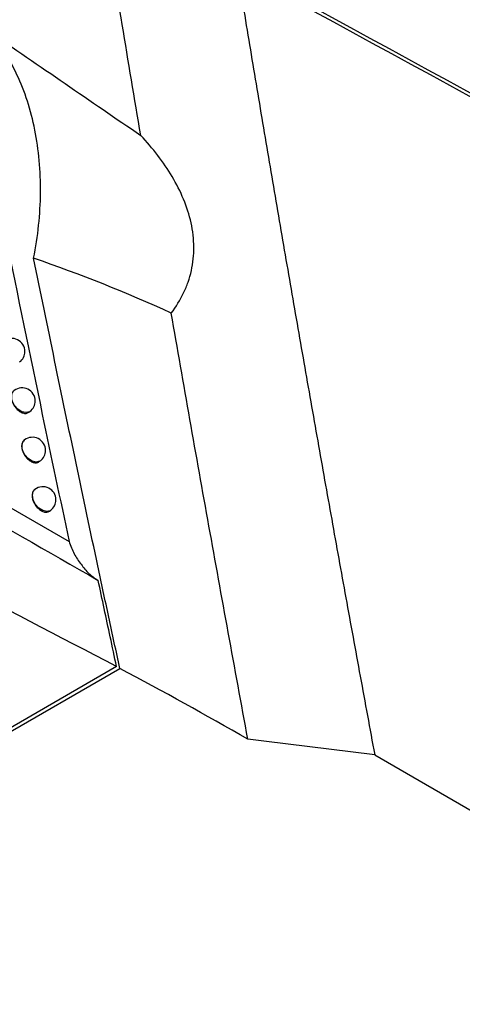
# Model space of a CAD drawing. Header units: millimetres. Extents: x -203 to 471, y -207 to 525.
# Tile 38 of 106: x 388.42 to 396.88, y -121.29 to -102.51. Entities that reach past the tile are written whole.
import ezdxf

# ---------------------------------------------------------------- set-up
doc = ezdxf.new("R2010")
doc.units = ezdxf.units.MM

msp = doc.modelspace()

# ---------------------------------------------------------------- linework, layer by layer
at = {"color": 7, "linetype": 'Continuous', "lineweight": 25}
for p, q in [((388.599, -109.998), (388.621, -109.981)), ((388.518, -110.525), (388.511, -110.531)), ((388.797, -110.941), (388.819, -110.924)), ((388.717, -111.469), (388.71, -111.474)), ((388.996, -111.885), (389.019, -111.868)), ((316.297, -157.627), (390.337, -114.884)), ((390.274, -114.848), (353.26, -136.215)), ((393.085, -116.274), (392.783, -116.237)), ((395.205, -116.533), (393.085, -116.274)), ((395.205, -116.533), (439.782, -142.267))]:
    msp.add_line(p, q, dxfattribs=at)
at = {"color": 7, "linetype": 'Continuous', "lineweight": 25, "flags": 128}
for points in [[(388.621, -109.981), (388.611, -109.988), (388.545, -110.005), (388.468, -109.988), (388.392, -109.939), (388.327, -109.867), (388.284, -109.781), (388.27, -109.696), (388.286, -109.623), (388.32, -109.582)], [(388.819, -110.924), (388.809, -110.931), (388.743, -110.948), (388.666, -110.931), (388.589, -110.882), (388.525, -110.81), (388.482, -110.724), (388.468, -110.639), (388.484, -110.566), (388.518, -110.525)], [(389.019, -111.868), (389.008, -111.875), (388.942, -111.891), (388.865, -111.874), (388.789, -111.826), (388.724, -111.753), (388.681, -111.668), (388.667, -111.582), (388.683, -111.51), (388.717, -111.469)]]:
    msp.add_lwpolyline(points, dxfattribs=at)
at = {"color": 7, "linetype": 'Continuous', "lineweight": 25}
for centre, start, end in [((388.274, -108.839), 0, 127.0492), ((388.274, -108.839), 307.0492, 0), ((388.471, -109.782), 360, 127.0492), ((388.471, -109.782), 307.0492, 360), ((388.669, -110.725), 0, 127.0492), ((388.669, -110.725), 307.0492, 0), ((388.868, -111.668), 0, 127.0492), ((388.868, -111.668), 307.0492, 0)]:
    msp.add_arc(centre, 0.25, start, end, dxfattribs=at)
for points in [[(391.206, -92.906), (407.398, -102.129), (423.59, -111.365), (439.782, -120.626)], [(439.659, -120.891), (423.497, -111.631), (407.332, -102.395), (391.166, -93.175)], [(390.738, -104.715), (390.499, -103.306), (390.265, -101.898), (390.035, -100.492)], [(392.535, -101.453), (408.249, -110.026), (423.962, -118.586), (439.672, -127.125)], [(439.782, -127.242), (424.049, -118.699), (408.315, -110.132), (392.581, -101.552)], [(387.818, -102.716), (388.81, -103.392), (389.782, -104.067), (390.738, -104.715)], [(391.32, -108.105), (390.459, -107.71), (389.583, -107.369), (388.691, -107.057)], [(392.783, -116.237), (391.981, -115.777), (391.166, -115.326), (390.337, -114.884)]]:
    msp.add_open_spline(points, degree=3, dxfattribs=at)
for points, knots in [([(392.583, -101.592), (392.665, -102.089), (392.829, -103.082), (393.08, -104.572), (393.333, -106.063), (393.591, -107.556), (393.851, -109.05), (394.115, -110.544), (394.382, -112.04), (394.653, -113.536), (394.927, -115.034), (395.112, -116.033), (395.205, -116.533)], [0, 0, 0, 0, 0.100005, 0.200007, 0.300006, 0.400004, 0.5, 0.599997, 0.699995, 0.799994, 0.899995, 1, 1, 1, 1]), ([(388.691, -107.057), (388.775, -106.638), (388.819, -106.221), (388.826, -105.6), (388.817, -105.395), (388.781, -104.996), (388.753, -104.802), (388.677, -104.424), (388.629, -104.239), (388.514, -103.885), (388.448, -103.717), (388.298, -103.399), (388.214, -103.249), (388.029, -102.967), (387.927, -102.835), (387.818, -102.716)], [0, 0, 0, 0, 0.25, 0.25, 0.375, 0.375, 0.5, 0.5, 0.625, 0.625, 0.75, 0.75, 0.875, 0.875, 1, 1, 1, 1]), ([(391.32, -108.105), (391.412, -107.984), (391.491, -107.856), (391.588, -107.653), (391.616, -107.584), (391.666, -107.442), (391.687, -107.369), (391.736, -107.148), (391.752, -106.998), (391.75, -106.694), (391.732, -106.538), (391.665, -106.233), (391.616, -106.082), (391.493, -105.786), (391.419, -105.641), (391.17, -105.222), (390.967, -104.962), (390.738, -104.715)], [0, 0, 0, 0, 0.125, 0.125, 0.1875, 0.1875, 0.25, 0.25, 0.375, 0.375, 0.5, 0.5, 0.625, 0.625, 0.75, 0.75, 1, 1, 1, 1]), ([(378.343, -106.536), (380.258, -107.499), (384.091, -109.424), (387.609, -111.448), (389.368, -112.461)], [0, 0, 0, 0, 0.499942, 1, 1, 1, 1]), ([(388.158, -106.644), (388.389, -107.775), (388.786, -109.712), (389.197, -111.653), (389.368, -112.461)], [0, 0, 0, 0, 0.5839522, 1, 1, 1, 1]), ([(377.799, -106.738), (379.911, -107.787), (384.137, -109.886), (387.995, -112.098), (389.924, -113.205)], [0, 0, 0, 0, 0.4998985, 1, 1, 1, 1]), ([(390.337, -114.884), (390.303, -114.72), (390.267, -114.557), (390.196, -114.23), (390.091, -113.741), (389.986, -113.251), (389.777, -112.271), (389.362, -110.314), (388.957, -108.359), (388.691, -107.057)], [0, 0, 0, 0, 0.0625, 0.0625, 0.125, 0.25, 0.25, 0.5, 1, 1, 1, 1]), ([(390.274, -114.848), (388.077, -113.703), (384.581, -111.88), (379.55, -109.576), (376.745, -108.404), (375.341, -107.817)], [0, 0, 0, 0, 0.457917, 0.728751, 1, 1, 1, 1]), ([(392.783, -116.237), (392.532, -114.879), (392.283, -113.523), (391.795, -110.812), (391.556, -109.458), (391.32, -108.105)], [0, 0, 0, 0, 0.5, 0.5, 1, 1, 1, 1]), ([(388.314, -109.59), (388.303, -109.599), (388.279, -109.619), (388.264, -109.676), (388.267, -109.747), (388.292, -109.825), (388.335, -109.898), (388.392, -109.96), (388.456, -110.003), (388.52, -110.022), (388.569, -110.019), (388.59, -110.001), (388.597, -109.995)], [0, 0, 0, 0, 0.085065, 0.192385, 0.299459, 0.406418, 0.513433, 0.620655, 0.728155, 0.835893, 0.943719, 1, 1, 1, 1]), ([(388.512, -110.532), (388.502, -110.542), (388.477, -110.562), (388.462, -110.619), (388.465, -110.69), (388.49, -110.767), (388.533, -110.841), (388.59, -110.903), (388.654, -110.946), (388.717, -110.965), (388.767, -110.962), (388.788, -110.945), (388.794, -110.938)], [0, 0, 0, 0, 0.085062, 0.19238, 0.29944, 0.406379, 0.513377, 0.620593, 0.7281, 0.835854, 0.9437, 1, 1, 1, 1]), ([(388.712, -111.476), (388.701, -111.485), (388.677, -111.505), (388.662, -111.562), (388.665, -111.633), (388.69, -111.711), (388.733, -111.784), (388.789, -111.846), (388.853, -111.889), (388.917, -111.908), (388.966, -111.906), (388.987, -111.888), (388.994, -111.882)], [0, 0, 0, 0, 0.085059, 0.192374, 0.29942, 0.40634, 0.513321, 0.62053, 0.728044, 0.835815, 0.943681, 1, 1, 1, 1]), ([(389.368, -112.461), (389.398, -112.542), (389.458, -112.705), (389.596, -112.9), (389.742, -113.085), (389.863, -113.165), (389.924, -113.205)], [0, 0, 0, 0, 0.249765, 0.49994, 0.75005, 1, 1, 1, 1]), ([(390.274, -114.848), (390.234, -114.659), (390.118, -114.111), (390.001, -113.564), (389.924, -113.205)], [0, 0, 0, 0, 0.343574, 1, 1, 1, 1])]:
    msp.add_open_spline(points, degree=3, knots=knots, dxfattribs=at)

doc.saveas('drawing.dxf')
